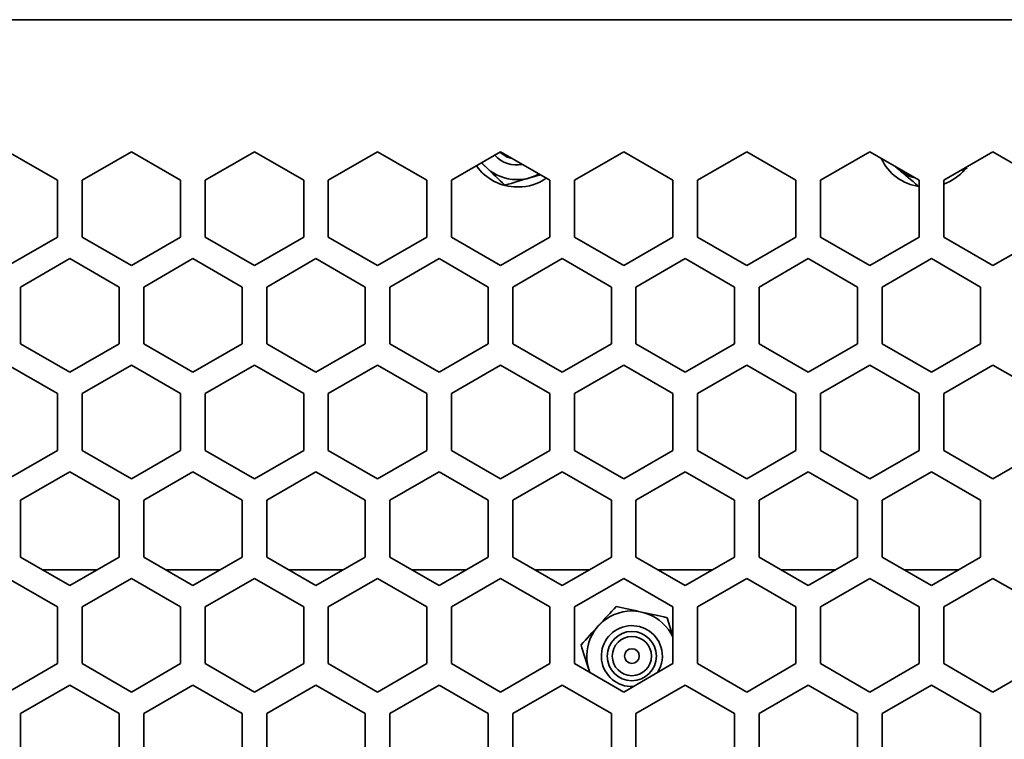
# Model space of a CAD drawing. Header units: millimetres. Extents: x 7 to 588, y 9 to 399.
# Tile 21 of 33: x 465 to 485, y 195 to 210. Entities that reach past the tile are written whole.
import ezdxf

# ---------------------------------------------------------------- set-up
doc = ezdxf.new("R2010")
doc.units = ezdxf.units.MM

msp = doc.modelspace()

# ---------------------------------------------------------------- linework, layer by layer
at = {"color": 7, "linetype": 'Continuous', "lineweight": 35}
for p, q in [((433.5209, 209.8465), (579.3875, 209.8465)), ((465.2875, 206.5822), (464.2875, 207.1595)), ((466.7875, 207.1595), (465.7875, 206.5822)), ((467.7875, 206.5822), (466.7875, 207.1595)), ((469.2875, 207.1595), (468.2875, 206.5822)), ((470.2875, 206.5822), (469.2875, 207.1595)), ((471.7875, 207.1595), (470.7875, 206.5822)), ((472.7875, 206.5822), (471.7875, 207.1595)), ((474.2875, 207.1595), (473.2875, 206.5822)), ((475.2875, 206.5822), (474.2875, 207.1595)), ((476.7875, 207.1595), (475.7875, 206.5822)), ((477.7875, 206.5822), (476.7875, 207.1595)), ((479.2875, 207.1595), (478.2875, 206.5822)), ((480.2875, 206.5822), (479.2875, 207.1595)), ((481.7875, 207.1595), (480.7875, 206.5822)), ((482.7875, 206.5822), (481.7875, 207.1595)), ((484.2875, 207.1595), (483.2875, 206.5822)), ((485.2875, 206.5822), (484.2875, 207.1595)), ((473.8983, 206.9348), (473.9911, 206.8471)), ((482.3087, 206.8586), (482.3616, 206.8138)), ((483.7618, 206.8289), (483.6381, 206.7845)), ((475.0897, 206.6964), (474.8828, 206.6347)), ((465.2875, 205.4275), (465.2875, 206.5822)), ((465.7875, 206.5822), (465.7875, 205.4275)), ((467.7875, 205.4275), (467.7875, 206.5822)), ((468.2875, 206.5822), (468.2875, 205.4275)), ((470.2875, 205.4275), (470.2875, 206.5822)), ((470.7875, 206.5822), (470.7875, 205.4275)), ((472.7875, 205.4275), (472.7875, 206.5822)), ((473.2875, 206.5822), (473.2875, 205.4275)), ((474.6209, 206.4465), (474.6478, 206.4465)), ((475.2875, 205.4275), (475.2875, 206.5822)), ((475.7875, 206.5822), (475.7875, 205.4275)), ((477.7875, 205.4275), (477.7875, 206.5822)), ((478.2875, 206.5822), (478.2875, 205.4275)), ((480.2875, 205.4275), (480.2875, 206.5822)), ((480.7875, 206.5822), (480.7875, 205.4275)), ((482.7875, 205.4275), (482.7875, 206.5822)), ((483.2875, 206.5822), (483.2875, 205.4275)), ((464.2875, 204.8501), (465.2875, 205.4275)), ((465.7875, 205.4275), (466.7875, 204.8501)), ((466.7875, 204.8501), (467.7875, 205.4275)), ((468.2875, 205.4275), (469.2875, 204.8501)), ((469.2875, 204.8501), (470.2875, 205.4275)), ((470.7875, 205.4275), (471.7875, 204.8501)), ((471.7875, 204.8501), (472.7875, 205.4275)), ((473.2875, 205.4275), (474.2875, 204.8501)), ((474.2875, 204.8501), (475.2875, 205.4275)), ((475.7875, 205.4275), (476.7875, 204.8501)), ((476.7875, 204.8501), (477.7875, 205.4275)), ((478.2875, 205.4275), (479.2875, 204.8501)), ((479.2875, 204.8501), (480.2875, 205.4275)), ((480.7875, 205.4275), (481.7875, 204.8501)), ((481.7875, 204.8501), (482.7875, 205.4275)), ((483.2875, 205.4275), (484.2875, 204.8501)), ((484.2875, 204.8501), (485.2875, 205.4275)), ((465.5375, 204.9912), (464.5375, 204.4139)), ((466.5375, 204.4139), (465.5375, 204.9912)), ((468.0375, 204.9912), (467.0375, 204.4139)), ((469.0375, 204.4139), (468.0375, 204.9912)), ((470.5375, 204.9912), (469.5375, 204.4139)), ((471.5375, 204.4139), (470.5375, 204.9912)), ((473.0375, 204.9912), (472.0375, 204.4139)), ((474.0375, 204.4139), (473.0375, 204.9912)), ((475.5375, 204.9912), (474.5375, 204.4139)), ((476.5375, 204.4139), (475.5375, 204.9912)), ((478.0375, 204.9912), (477.0375, 204.4139)), ((479.0375, 204.4139), (478.0375, 204.9912)), ((480.5375, 204.9912), (479.5375, 204.4139)), ((481.5375, 204.4139), (480.5375, 204.9912)), ((483.0375, 204.9912), (482.0375, 204.4139)), ((484.0375, 204.4139), (483.0375, 204.9912)), ((464.5375, 204.4139), (464.5375, 203.2592)), ((466.5375, 203.2592), (466.5375, 204.4139)), ((467.0375, 204.4139), (467.0375, 203.2592)), ((469.0375, 203.2592), (469.0375, 204.4139)), ((469.5375, 204.4139), (469.5375, 203.2592)), ((471.5375, 203.2592), (471.5375, 204.4139)), ((472.0375, 204.4139), (472.0375, 203.2592)), ((474.0375, 203.2592), (474.0375, 204.4139)), ((474.5375, 204.4139), (474.5375, 203.2592)), ((476.5375, 203.2592), (476.5375, 204.4139)), ((477.0375, 204.4139), (477.0375, 203.2592)), ((479.0375, 203.2592), (479.0375, 204.4139)), ((479.5375, 204.4139), (479.5375, 203.2592)), ((481.5375, 203.2592), (481.5375, 204.4139)), ((482.0375, 204.4139), (482.0375, 203.2592)), ((484.0375, 203.2592), (484.0375, 204.4139)), ((464.5375, 203.2592), (465.5375, 202.6818)), ((465.5375, 202.6818), (466.5375, 203.2592)), ((467.0375, 203.2592), (468.0375, 202.6818)), ((468.0375, 202.6818), (469.0375, 203.2592)), ((469.5375, 203.2592), (470.5375, 202.6818)), ((470.5375, 202.6818), (471.5375, 203.2592)), ((472.0375, 203.2592), (473.0375, 202.6818)), ((473.0375, 202.6818), (474.0375, 203.2592)), ((474.5375, 203.2592), (475.5375, 202.6818)), ((475.5375, 202.6818), (476.5375, 203.2592)), ((477.0375, 203.2592), (478.0375, 202.6818)), ((478.0375, 202.6818), (479.0375, 203.2592)), ((479.5375, 203.2592), (480.5375, 202.6818)), ((480.5375, 202.6818), (481.5375, 203.2592)), ((482.0375, 203.2592), (483.0375, 202.6818)), ((483.0375, 202.6818), (484.0375, 203.2592)), ((465.2875, 202.2488), (464.2875, 202.8262)), ((466.7875, 202.8262), (465.7875, 202.2488)), ((467.7875, 202.2488), (466.7875, 202.8262)), ((469.2875, 202.8262), (468.2875, 202.2488)), ((470.2875, 202.2488), (469.2875, 202.8262)), ((471.7875, 202.8262), (470.7875, 202.2488)), ((472.7875, 202.2488), (471.7875, 202.8262)), ((474.2875, 202.8262), (473.2875, 202.2488)), ((475.2875, 202.2488), (474.2875, 202.8262)), ((476.7875, 202.8262), (475.7875, 202.2488)), ((477.7875, 202.2488), (476.7875, 202.8262)), ((479.2875, 202.8262), (478.2875, 202.2488)), ((480.2875, 202.2488), (479.2875, 202.8262)), ((481.7875, 202.8262), (480.7875, 202.2488)), ((482.7875, 202.2488), (481.7875, 202.8262)), ((484.2875, 202.8262), (483.2875, 202.2488)), ((485.2875, 202.2488), (484.2875, 202.8262)), ((465.2875, 201.0941), (465.2875, 202.2488)), ((465.7875, 202.2488), (465.7875, 201.0941)), ((467.7875, 201.0941), (467.7875, 202.2488)), ((468.2875, 202.2488), (468.2875, 201.0941)), ((470.2875, 201.0941), (470.2875, 202.2488)), ((470.7875, 202.2488), (470.7875, 201.0941)), ((472.7875, 201.0941), (472.7875, 202.2488)), ((473.2875, 202.2488), (473.2875, 201.0941)), ((475.2875, 201.0941), (475.2875, 202.2488)), ((475.7875, 202.2488), (475.7875, 201.0941)), ((477.7875, 201.0941), (477.7875, 202.2488)), ((478.2875, 202.2488), (478.2875, 201.0941)), ((480.2875, 201.0941), (480.2875, 202.2488)), ((480.7875, 202.2488), (480.7875, 201.0941)), ((482.7875, 201.0941), (482.7875, 202.2488)), ((483.2875, 202.2488), (483.2875, 201.0941)), ((464.2875, 200.5168), (465.2875, 201.0941)), ((465.7875, 201.0941), (466.7875, 200.5168)), ((466.7875, 200.5168), (467.7875, 201.0941)), ((468.2875, 201.0941), (469.2875, 200.5168)), ((469.2875, 200.5168), (470.2875, 201.0941)), ((470.7875, 201.0941), (471.7875, 200.5168)), ((471.7875, 200.5168), (472.7875, 201.0941)), ((473.2875, 201.0941), (474.2875, 200.5168)), ((474.2875, 200.5168), (475.2875, 201.0941)), ((475.7875, 201.0941), (476.7875, 200.5168)), ((476.7875, 200.5168), (477.7875, 201.0941)), ((478.2875, 201.0941), (479.2875, 200.5168)), ((479.2875, 200.5168), (480.2875, 201.0941)), ((480.7875, 201.0941), (481.7875, 200.5168)), ((481.7875, 200.5168), (482.7875, 201.0941)), ((483.2875, 201.0941), (484.2875, 200.5168)), ((484.2875, 200.5168), (485.2875, 201.0941)), ((465.5375, 200.6579), (464.5375, 200.0805)), ((466.5375, 200.0805), (465.5375, 200.6579)), ((468.0375, 200.6579), (467.0375, 200.0805)), ((469.0375, 200.0805), (468.0375, 200.6579)), ((470.5375, 200.6579), (469.5375, 200.0805)), ((471.5375, 200.0805), (470.5375, 200.6579)), ((473.0375, 200.6579), (472.0375, 200.0805)), ((474.0375, 200.0805), (473.0375, 200.6579)), ((475.5375, 200.6579), (474.5375, 200.0805)), ((476.5375, 200.0805), (475.5375, 200.6579)), ((478.0375, 200.6579), (477.0375, 200.0805)), ((479.0375, 200.0805), (478.0375, 200.6579)), ((480.5375, 200.6579), (479.5375, 200.0805)), ((481.5375, 200.0805), (480.5375, 200.6579)), ((483.0375, 200.6579), (482.0375, 200.0805)), ((484.0375, 200.0805), (483.0375, 200.6579)), ((464.5375, 200.0805), (464.5375, 198.9258)), ((466.5375, 198.9258), (466.5375, 200.0805)), ((467.0375, 200.0805), (467.0375, 198.9258)), ((469.0375, 198.9258), (469.0375, 200.0805)), ((469.5375, 200.0805), (469.5375, 198.9258)), ((471.5375, 198.9258), (471.5375, 200.0805)), ((472.0375, 200.0805), (472.0375, 198.9258)), ((474.0375, 198.9258), (474.0375, 200.0805)), ((474.5375, 200.0805), (474.5375, 198.9258)), ((476.5375, 198.9258), (476.5375, 200.0805)), ((477.0375, 200.0805), (477.0375, 198.9258)), ((479.0375, 198.9258), (479.0375, 200.0805)), ((479.5375, 200.0805), (479.5375, 198.9258)), ((481.5375, 198.9258), (481.5375, 200.0805)), ((482.0375, 200.0805), (482.0375, 198.9258)), ((484.0375, 198.9258), (484.0375, 200.0805)), ((464.5375, 198.9258), (465.5375, 198.3485)), ((465.5375, 198.3485), (466.5375, 198.9258)), ((467.0375, 198.9258), (468.0375, 198.3485)), ((468.0375, 198.3485), (469.0375, 198.9258)), ((469.5375, 198.9258), (470.5375, 198.3485)), ((470.5375, 198.3485), (471.5375, 198.9258)), ((472.0375, 198.9258), (473.0375, 198.3485)), ((473.0375, 198.3485), (474.0375, 198.9258)), ((474.5375, 198.9258), (475.5375, 198.3485)), ((475.5375, 198.3485), (476.5375, 198.9258)), ((477.0375, 198.9258), (478.0375, 198.3485)), ((478.0375, 198.3485), (479.0375, 198.9258)), ((479.5375, 198.9258), (480.5375, 198.3485)), ((480.5375, 198.3485), (481.5375, 198.9258)), ((482.0375, 198.9258), (483.0375, 198.3485)), ((483.0375, 198.3485), (484.0375, 198.9258)), ((466.0825, 198.6631), (464.9926, 198.6631)), ((468.5825, 198.6631), (467.4926, 198.6631)), ((471.0825, 198.6631), (469.9926, 198.6631)), ((473.5825, 198.6631), (472.4926, 198.6631)), ((476.0825, 198.6631), (474.9926, 198.6631)), ((478.5825, 198.6631), (477.4926, 198.6631)), ((481.0825, 198.6631), (479.9926, 198.6631)), ((483.5825, 198.6631), (482.4926, 198.6631)), ((465.2875, 197.9155), (464.2875, 198.4928)), ((466.7875, 198.4928), (465.7875, 197.9155)), ((467.7875, 197.9155), (466.7875, 198.4928)), ((469.2875, 198.4928), (468.2875, 197.9155)), ((470.2875, 197.9155), (469.2875, 198.4928)), ((471.7875, 198.4928), (470.7875, 197.9155)), ((472.7875, 197.9155), (471.7875, 198.4928)), ((474.2875, 198.4928), (473.2875, 197.9155)), ((475.2875, 197.9155), (474.2875, 198.4928)), ((476.7875, 198.4928), (475.7875, 197.9155)), ((477.7875, 197.9155), (476.7875, 198.4928)), ((479.2875, 198.4928), (478.2875, 197.9155)), ((480.2875, 197.9155), (479.2875, 198.4928)), ((481.7875, 198.4928), (480.7875, 197.9155)), ((482.7875, 197.9155), (481.7875, 198.4928)), ((484.2875, 198.4928), (483.2875, 197.9155)), ((485.2875, 197.9155), (484.2875, 198.4928)), ((465.2875, 196.7608), (465.2875, 197.9155)), ((465.7875, 197.9155), (465.7875, 196.7608)), ((467.7875, 196.7608), (467.7875, 197.9155)), ((468.2875, 197.9155), (468.2875, 196.7608)), ((470.2875, 196.7608), (470.2875, 197.9155)), ((470.7875, 197.9155), (470.7875, 196.7608)), ((472.7875, 196.7608), (472.7875, 197.9155)), ((473.2875, 197.9155), (473.2875, 196.7608)), ((475.2875, 196.7608), (475.2875, 197.9155)), ((475.7875, 197.9155), (475.7875, 196.7608)), ((477.7875, 196.7608), (477.7875, 197.9155)), ((478.2875, 197.9155), (478.2875, 196.7608)), ((480.2875, 196.7608), (480.2875, 197.9155)), ((480.7875, 197.9155), (480.7875, 196.7608)), ((482.7875, 196.7608), (482.7875, 197.9155)), ((483.2875, 197.9155), (483.2875, 196.7608)), ((477.7875, 197.3185), (477.6693, 197.6936)), ((464.2875, 196.1834), (465.2875, 196.7608)), ((465.7875, 196.7608), (466.7875, 196.1834)), ((466.7875, 196.1834), (467.7875, 196.7608)), ((468.2875, 196.7608), (469.2875, 196.1834)), ((469.2875, 196.1834), (470.2875, 196.7608)), ((470.7875, 196.7608), (471.7875, 196.1834)), ((471.7875, 196.1834), (472.7875, 196.7608)), ((473.2875, 196.7608), (474.2875, 196.1834)), ((474.2875, 196.1834), (475.2875, 196.7608)), ((475.7875, 196.7608), (476.7875, 196.1834)), ((476.7875, 196.1834), (477.7875, 196.7608)), ((478.2875, 196.7608), (479.2875, 196.1834)), ((479.2875, 196.1834), (480.2875, 196.7608)), ((480.7875, 196.7608), (481.7875, 196.1834)), ((481.7875, 196.1834), (482.7875, 196.7608)), ((483.2875, 196.7608), (484.2875, 196.1834)), ((484.2875, 196.1834), (485.2875, 196.7608)), ((465.5375, 196.3246), (464.5375, 195.7472)), ((466.5375, 195.7472), (465.5375, 196.3246)), ((468.0375, 196.3246), (467.0375, 195.7472)), ((469.0375, 195.7472), (468.0375, 196.3246)), ((470.5375, 196.3246), (469.5375, 195.7472)), ((471.5375, 195.7472), (470.5375, 196.3246)), ((473.0375, 196.3246), (472.0375, 195.7472)), ((474.0375, 195.7472), (473.0375, 196.3246)), ((475.5375, 196.3246), (474.5375, 195.7472)), ((476.5375, 195.7472), (475.5375, 196.3246)), ((478.0375, 196.3246), (477.0375, 195.7472)), ((479.0375, 195.7472), (478.0375, 196.3246)), ((480.5375, 196.3246), (479.5375, 195.7472)), ((481.5375, 195.7472), (480.5375, 196.3246)), ((483.0375, 196.3246), (482.0375, 195.7472)), ((484.0375, 195.7472), (483.0375, 196.3246)), ((464.5375, 195.7472), (464.5375, 194.5925)), ((466.5375, 194.5925), (466.5375, 195.7472)), ((467.0375, 195.7472), (467.0375, 194.5925)), ((469.0375, 194.5925), (469.0375, 195.7472)), ((469.5375, 195.7472), (469.5375, 194.5925)), ((471.5375, 194.5925), (471.5375, 195.7472)), ((472.0375, 195.7472), (472.0375, 194.5925)), ((474.0375, 194.5925), (474.0375, 195.7472)), ((474.5375, 195.7472), (474.5375, 194.5925)), ((476.5375, 194.5925), (476.5375, 195.7472)), ((477.0375, 195.7472), (477.0375, 194.5925)), ((479.0375, 194.5925), (479.0375, 195.7472)), ((479.5375, 195.7472), (479.5375, 194.5925)), ((481.5375, 194.5925), (481.5375, 195.7472)), ((482.0375, 195.7472), (482.0375, 194.5925)), ((484.0375, 194.5925), (484.0375, 195.7472))]:
    msp.add_line(p, q, dxfattribs=at)
at = {"color": 7, "linetype": 'Continuous', "lineweight": 35, "flags": 128}
msp.add_lwpolyline([(474.525, 207.0224), (474.424, 207.0535), (474.2749, 207.1522)], dxfattribs=at)
at = {"color": 7, "linetype": 'Continuous', "lineweight": 35}
for radius in [0.5, 0.3978, 0.15]:
    msp.add_circle((476.9542, 196.9131), radius, dxfattribs=at)
for centre, radius, start, end in [((474.6209, 207.5131), 0.619, 223.03162, 280.1863), ((482.9273, 207.4465), 1, 204.92334, 261.9679), ((474.6209, 207.4465), 1, 214.6951, 270), ((474.6209, 207.5131), 0.9167, 218.75897, 298.9414), ((482.9542, 207.5131), 0.9167, 226.03895, 253.96105), ((482.9542, 207.4465), 1, 289.47122, 320.01386), ((474.6478, 207.4465), 1, 270, 304.6177), ((476.9542, 196.9131), 0.9167, 24.61998, 201.28781), ((476.9542, 196.9131), 0.619, 17.50261, 272.40073), ((476.9542, 196.9131), 0.619, 327.59927, 17.50261)]:
    msp.add_arc(centre, radius, start, end, dxfattribs=at)
for points in [[(473.9911, 206.8471), (474.1224, 206.723), (474.25, 206.6023), (474.3757, 206.4835)], [(482.3616, 206.8138), (482.4995, 206.697), (482.6335, 206.5834), (482.7654, 206.4716)], [(474.8828, 206.6347), (474.7097, 206.5831), (474.5414, 206.5329), (474.3757, 206.4835)], [(476.2783, 197.5324), (476.4004, 197.6656), (476.5191, 197.7951), (476.6359, 197.9226)], [(476.6359, 197.9226), (476.8047, 197.8852), (476.9762, 197.8472), (477.1526, 197.8081)], [(477.1526, 197.8081), (477.3289, 197.769), (477.5005, 197.731), (477.6693, 197.6936)], [(475.9208, 197.1422), (476.0376, 197.2697), (476.1563, 197.3992), (476.2783, 197.5324)], [(476.08, 196.6374), (476.0257, 196.8097), (475.9728, 196.9773), (475.9208, 197.1422)]]:
    msp.add_open_spline(points, degree=3, dxfattribs=at)

doc.saveas('drawing.dxf')
